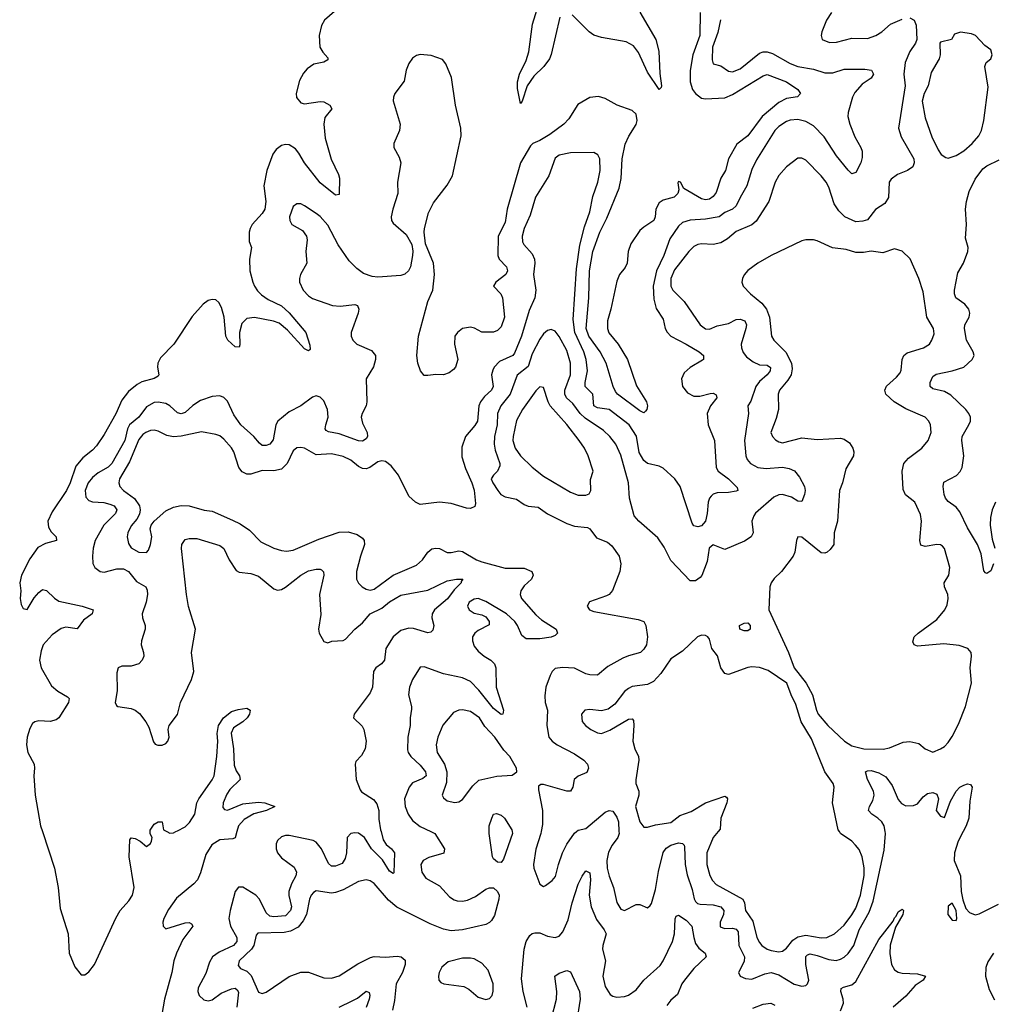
# Model space of a CAD drawing. Header units: inches. Extents: x 1649636 to 1815363, y 506543 to 641975.
# Tile 85 of 256: x 1674071 to 1679124, y 559104 to 564213. Entities that reach past the tile are written whole.
import ezdxf

# ---------------------------------------------------------------- set-up
doc = ezdxf.new("R2010")
doc.units = ezdxf.units.IN
doc.header["$MEASUREMENT"] = 0
doc.layers.add('B6575', color=7, linetype='Continuous')
doc.layers.add('B6576', color=7, linetype='Continuous')

msp = doc.modelspace()

# ---------------------------------------------------------------- linework, layer by layer
at = {"layer": 'B6575', "color": 5}
for points, elevation in [([(1674189.5, 560000), (1674251.9, 559810), (1674270.5, 559710), (1674280.9, 559600.9), (1674322.2, 559470), (1674327.5, 559370), (1674357.7, 559297.7), (1674390, 559256.3), (1674410, 559256.8), (1674430, 559273.2), (1674459.4, 559310), (1674570, 559551.9), (1674592.5, 559590), (1674638.3, 559641.7), (1674656, 559670), (1674664.6, 559710), (1674639.5, 559870), (1674643.3, 559956.7), (1674650, 559968), (1674670, 559964.2), (1674697.3, 559950), (1674730, 559922.8), (1674750, 559938), (1674756, 559950), (1674759, 559970), (1674747.8, 559987.8), (1674748, 560000)], 280), ([(1675198.7, 560000), (1675190, 559968.3), (1675178.1, 559961.9), (1675110, 559957.5), (1675068.8, 559931.2), (1675038.1, 559881.9), (1675010, 559785.7), (1674993.4, 559750), (1674975.8, 559730), (1674885.8, 559654.2), (1674843.3, 559596.7), (1674819.1, 559550), (1674814.4, 559530), (1674815.9, 559510), (1674830, 559495.9), (1674930, 559527.6), (1674950, 559529.2), (1674962.2, 559522.2), (1674969.2, 559510), (1674918.8, 559441.2), (1674885.2, 559370), (1674871.5, 559330), (1674861.5, 559270), (1674823.1, 559130), (1674808.6, 559051.4)], 280), ([(1674835.7, 560000), (1674850, 559992.2), (1674870, 559994.6), (1674881.7, 560000)], 280), ([(1675946.6, 560000), (1675957.9, 559957.9), (1675973.1, 559933.1), (1676000.7, 559910), (1676016.6, 559890), (1676013.1, 559786.9), (1676010, 559782.9), (1675990, 559795.4), (1675954.3, 559854.3), (1675896.6, 559910), (1675860.7, 559970), (1675830, 559992.2), (1675810, 559994.2), (1675790.1, 559989.9), (1675771, 559970), (1675766.9, 559890), (1675759.7, 559860.3), (1675745.2, 559834.8), (1675710, 559820.2), (1675690, 559821.5), (1675674.6, 559834.6), (1675638.3, 559910), (1675610, 559945), (1675594.7, 559954.7), (1675470, 559979.9), (1675450, 559979.5), (1675430, 559972.6), (1675410, 559954), (1675403.1, 559936.9), (1675402.1, 559910), (1675409, 559890), (1675430, 559864.1), (1675495.4, 559815.4), (1675508.1, 559790), (1675503.8, 559770), (1675481.2, 559730), (1675468.6, 559690), (1675468.4, 559668.4), (1675482, 559610), (1675476.4, 559590), (1675450, 559563.9), (1675390, 559557.7), (1675370, 559561.3), (1675350, 559578.7), (1675315.4, 559650), (1675297.4, 559670), (1675230, 559712.1), (1675207.3, 559712.7), (1675190, 559689.5), (1675163.1, 559590), (1675156.8, 559550), (1675165.2, 559510), (1675197.7, 559450), (1675198.5, 559430), (1675181.5, 559410), (1675105.7, 559374.3), (1675072.7, 559350), (1675056.7, 559323.3), (1675036.8, 559263.2), (1674997.9, 559190), (1674995.3, 559170), (1675002, 559150), (1675027.2, 559127.2), (1675050, 559122.4), (1675070, 559127.9), (1675117.5, 559162.5), (1675170, 559184), (1675190, 559187.7), (1675199.8, 559179.8), (1675206.3, 559166.3), (1675199, 559090)], 320), ([(1676204.3, 560000), (1676224.9, 559990), (1676275.5, 559910), (1676271.5, 559888.5), (1676193.8, 559866.2), (1676164.4, 559850), (1676153.2, 559830), (1676158, 559790), (1676178.3, 559758.3), (1676250, 559719.2), (1676301.5, 559661.5), (1676325.5, 559645.5), (1676340.9, 559640.9), (1676370, 559639), (1676395.4, 559644.6), (1676436.6, 559663.3), (1676490, 559701.2), (1676510, 559709.1), (1676530, 559707.8), (1676551.1, 559690), (1676559.3, 559670), (1676558.4, 559650), (1676534.9, 559565.1), (1676520.5, 559539.5), (1676510, 559528.5), (1676490, 559518.8), (1676369.6, 559490.4), (1676310, 559485), (1676270, 559493.4), (1676201.5, 559521.5), (1676028.4, 559608.4), (1675984.6, 559644.6), (1675910, 559731.7), (1675890, 559745.5), (1675870, 559750.7), (1675830, 559741.8), (1675750, 559698.7), (1675710, 559683.7), (1675690, 559681.2), (1675610, 559693.1), (1675595.4, 559684.6), (1675584.2, 559670), (1675576, 559650), (1675558.9, 559570), (1675542.3, 559537.7), (1675515.8, 559504.2), (1675476.8, 559483.2), (1675443.8, 559476.2), (1675306.9, 559473.1), (1675298, 559462), (1675286.4, 559410), (1675274.6, 559390), (1675210.2, 559330), (1675204.9, 559305), (1675218, 559290), (1675250, 559276.6), (1675273.3, 559253.3), (1675310, 559166.4), (1675330, 559159.5), (1675350, 559167.4), (1675470, 559248.9), (1675530, 559270.3), (1675570, 559270.3), (1675650, 559241.1), (1675690, 559239), (1675730, 559251.5), (1675825.5, 559314.5), (1675892.5, 559347.5), (1675910, 559352.1), (1675970, 559347.9), (1676030, 559353.8), (1676051.1, 559351.1), (1676072.5, 559332.5), (1676071.9, 559310), (1676058.6, 559270), (1676024.4, 559210), (1676016.6, 559123.4), (1676005.7, 559074.3)], 340), ([(1676626.7, 560000), (1676628.8, 559990), (1676582.5, 559857.5), (1676570, 559840.5), (1676550, 559841.1), (1676530, 559858.4), (1676524.2, 559870), (1676508, 559990), (1676508, 560000)], 340), ([(1676777.2, 560000), (1676775.4, 559990), (1676750, 559909.2), (1676738.3, 559830), (1676739.5, 559810), (1676770, 559726.8), (1676790, 559714.8), (1676800.2, 559719.8), (1676834.2, 559745.8), (1676852.3, 559767.7), (1676867, 559830), (1676888.3, 559890), (1676910, 559934.3), (1676950, 559991.8), (1676959.9, 560000)], 360), ([(1677181.2, 560000), (1677181.5, 559990), (1677174.5, 559970), (1677145, 559930), (1677126.9, 559893.1), (1677118.9, 559850), (1677120.1, 559810), (1677129.7, 559769.7), (1677152.1, 559710), (1677170, 559633), (1677190, 559598.3), (1677210, 559590.3), (1677270, 559621.3), (1677290, 559622), (1677330, 559604), (1677342.8, 559617.2), (1677350, 559627.3), (1677370, 559700.5), (1677386.3, 559793.7), (1677410, 559891.8), (1677425.9, 559914.1), (1677450, 559929.3), (1677490, 559942.2), (1677510, 559938.5), (1677519, 559930), (1677520.7, 559920.7), (1677524.7, 559830), (1677535.3, 559775.3), (1677560.2, 559700.2), (1677570.6, 559650.6), (1677578.1, 559638.1), (1677588, 559628), (1677603, 559623), (1677670, 559619.6), (1677709, 559609), (1677725.4, 559590), (1677723.5, 559570), (1677706.6, 559530), (1677706.7, 559506.7), (1677730, 559497.1), (1677770, 559498.9), (1677790, 559493.6), (1677799.3, 559479.3), (1677803.9, 559410), (1677832.3, 559350), (1677830, 559326), (1677802, 559270), (1677810.4, 559250), (1677837.2, 559237.2), (1677870, 559235.4), (1677937.4, 559262.6), (1677970, 559268.3), (1678010, 559256.4), (1678090, 559208.6), (1678130, 559198.6), (1678150, 559202.3), (1678159.7, 559210), (1678166.6, 559230), (1678150.9, 559310), (1678150, 559351.8), (1678158.7, 559361.3), (1678173.7, 559366.3), (1678210, 559358.2), (1678270, 559336.4), (1678307.8, 559332.2), (1678330, 559337.8), (1678350, 559349.3), (1678370, 559368.4), (1678399.1, 559410), (1678428.3, 559490), (1678478.6, 559581.4), (1678500.7, 559639.3), (1678556.8, 559903.2), (1678564.1, 559990), (1678562.4, 560000)], 360), ([(1677695.5, 560000), (1677670.6, 559969.4), (1677637.7, 559890), (1677637.2, 559830), (1677653.2, 559773.2), (1677665.9, 559745.9), (1677685.5, 559725.5), (1677824.2, 559650), (1677832.5, 559630), (1677837.7, 559590), (1677876.2, 559536.2), (1677897.2, 559450), (1677910, 559424.4), (1677922.8, 559410), (1677950, 559390.2), (1677970, 559383.7), (1678010, 559377.1), (1678030, 559380.2), (1678050, 559395.5), (1678083, 559437.1), (1678110, 559454.2), (1678150, 559462), (1678230, 559448.4), (1678259.5, 559450), (1678299.3, 559470), (1678350, 559515), (1678390, 559567.8), (1678410, 559603.5), (1678435, 559670), (1678453.1, 559773.1), (1678452.6, 559812.6), (1678442.7, 559870), (1678426.7, 559906.7), (1678409, 559930), (1678388.9, 559950), (1678330.8, 559990), (1678324.6, 560000)], 380), ([(1678966.8, 560000), (1678941.1, 559950), (1678922.4, 559890), (1678920.8, 559850), (1678953.6, 559770), (1678956, 559690), (1678966, 559646), (1678981.5, 559601.5), (1679000.4, 559580.4), (1679030, 559568.4), (1679050, 559572.9), (1679150, 559623.7)], 360), ([(1676704.2, 559090), (1676683.2, 559170), (1676675.7, 559235.7), (1676688.5, 559390), (1676699.8, 559430), (1676719, 559461), (1676730, 559471.1), (1676744.3, 559475.7), (1676770, 559474.2), (1676810, 559456.8), (1676850, 559450.2), (1676870, 559458.2), (1676890, 559480.2), (1676918.1, 559541.9), (1676937.6, 559630), (1676970, 559727.6), (1676990, 559768.9), (1677010, 559796.9), (1677030, 559786), (1677032.5, 559750), (1677025.7, 559670), (1677037, 559610), (1677063.9, 559543.9), (1677104.5, 559490), (1677114, 559470), (1677096.8, 559410), (1677095.9, 559390), (1677111.4, 559330), (1677097.4, 559250), (1677110, 559197.1), (1677135.2, 559155.2), (1677150, 559145.8), (1677170, 559141.5), (1677210, 559143.9), (1677230, 559151.6), (1677270, 559178.8), (1677310.5, 559230), (1677394.5, 559305.5), (1677411.2, 559330), (1677459.7, 559430), (1677469.4, 559470), (1677473, 559547), (1677478.4, 559561.6), (1677490, 559567.2), (1677530, 559540.2), (1677559.7, 559510), (1677568.9, 559450), (1677578.8, 559418.8), (1677595.2, 559395.2), (1677628.9, 559370), (1677633.8, 559350), (1677570.2, 559290), (1677520.5, 559230), (1677506.9, 559210), (1677484.2, 559155.8), (1677450, 559124.8), (1677430, 559097.1)], 340), ([(1678331.1, 559070), (1678345.5, 559110), (1678344.7, 559130), (1678332.8, 559170), (1678334, 559186), (1678346.2, 559193.8), (1678390, 559204.3), (1678410, 559222.4), (1678530, 559440.3), (1678604.5, 559535.5), (1678610, 559553.4), (1678619.3, 559560.7), (1678630, 559584.7), (1678650, 559598), (1678658, 559590), (1678653.4, 559570), (1678616.4, 559503.6), (1678588.6, 559411.4), (1678587.2, 559367.2), (1678595.6, 559310), (1678610, 559282.6), (1678630, 559270.3), (1678650, 559265.5), (1678730, 559262.3), (1678771, 559250), (1678759.5, 559230), (1678718.9, 559201.1), (1678670, 559146.9), (1678603.8, 559090)], 340), ([(1679124.4, 559370), (1679095.5, 559324.5), (1679085.2, 559294.8), (1679083.3, 559250), (1679101.5, 559181.5), (1679130, 559127.6)], 360), ([(1676831.4, 559030), (1676857.8, 559130), (1676858.5, 559170), (1676848.7, 559250), (1676870, 559265.3), (1676910, 559280.3), (1676930, 559273), (1676976.3, 559170), (1676980.1, 559130), (1676960.4, 559010)], 320), ([(1675729.9, 559090.1), (1675797.4, 559122.6), (1675823.8, 559136.2), (1675870, 559172), (1675884.9, 559164.9), (1675888.2, 559150), (1675885.7, 559130), (1675870, 559088)], 320), ([(1677875.8, 559084.2), (1677930, 559105.2), (1677969.2, 559109.2), (1677990, 559099)], 340)]:
    msp.add_lwpolyline(points, dxfattribs=dict(at, elevation=elevation))
at = {"layer": 'B6575', "color": 5, "elevation": 360}
for points in [[(1678910, 559629.4), (1678890, 559612.7), (1678887.6, 559570), (1678910, 559540.5), (1678930, 559538.8), (1678934.7, 559550), (1678931.2, 559590)], [(1676410, 559343.9), (1676370, 559343.1), (1676294.9, 559325.1), (1676262.7, 559297.2), (1676248.5, 559270), (1676244.4, 559250), (1676246, 559230), (1676257.6, 559217.6), (1676272, 559210), (1676375.9, 559195.9), (1676402, 559182), (1676450, 559141.7), (1676490, 559128.5), (1676510, 559133.4), (1676522.9, 559150), (1676528.2, 559171.8), (1676528.3, 559210), (1676501.8, 559281.8), (1676470, 559318), (1676430, 559339.7)]]:
    msp.add_lwpolyline(points, close=True, dxfattribs=at)
at = {"layer": 'B6576', "color": 5}
for points, elevation in [([(1676874.4, 564225.6), (1676830, 564032.7), (1676819.8, 564010), (1676791.6, 563970), (1676740.1, 563919.9), (1676704.4, 563870), (1676678, 563790), (1676670, 563778), (1676655.3, 563855.3), (1676655.1, 563890), (1676665.4, 563930), (1676699, 564001), (1676713.4, 564046.6), (1676732.5, 564190), (1676763.8, 564290)], 280), ([(1675705.1, 564254.9), (1675652.3, 564210), (1675637.1, 564182.9), (1675625.1, 564130), (1675629, 564070), (1675644, 564044), (1675670, 564014), (1675670, 564004.2), (1675650, 563992.5), (1675597.8, 563982.2), (1675562.5, 563957.5), (1675544.1, 563935.9), (1675522.5, 563897.5), (1675505.4, 563830), (1675508.6, 563808.6), (1675530, 563781.7), (1675550, 563776.3), (1675630, 563788.7), (1675650, 563785.9), (1675680.1, 563770), (1675691, 563750), (1675655.5, 563704.5), (1675649.7, 563670), (1675657.3, 563597.3), (1675688.2, 563488.2), (1675725.3, 563410), (1675730.1, 563390.1), (1675730, 563305.2), (1675710, 563302.8), (1675630, 563365.5), (1675550, 563469.2), (1675520.1, 563520.1), (1675501.9, 563541.9), (1675470, 563562.6), (1675450, 563565.8), (1675430, 563560.7), (1675401.7, 563538.3), (1675385.4, 563514.6), (1675353.9, 563430), (1675337.6, 563350), (1675348.8, 563270), (1675342.9, 563230), (1675330, 563207.8), (1675278.3, 563150), (1675266.8, 563130), (1675261.9, 563110), (1675262.6, 563062.6), (1675274.4, 563030), (1675264.7, 562970), (1675265.6, 562910), (1675280.5, 562850), (1675289.8, 562829.8), (1675305.3, 562805.3), (1675325.6, 562785.6), (1675361.4, 562761.4), (1675430, 562727.2), (1675470, 562692), (1675556.3, 562590), (1675576.2, 562523.8), (1675578, 562502), (1675570, 562494), (1675550, 562505), (1675461.5, 562601.5), (1675417.5, 562637.5), (1675389.1, 562649.1), (1675290, 562668.2), (1675250, 562663.1), (1675223.4, 562636.6), (1675212.8, 562590), (1675214.4, 562525.6), (1675210, 562514.3), (1675190, 562515.9), (1675151.5, 562550), (1675141.8, 562570), (1675133, 562670), (1675119, 562719), (1675105.1, 562745.1), (1675090, 562758.4), (1675070, 562761.6), (1675050, 562755.4), (1675023.3, 562736.7), (1674966.9, 562673.1), (1674870.7, 562530), (1674802.4, 562457.6), (1674788.2, 562430), (1674786.4, 562410), (1674793.4, 562370), (1674790, 562363.9), (1674770, 562350.8), (1674705.7, 562334.3), (1674680.4, 562319.6), (1674636.7, 562283.3), (1674601.9, 562238.1), (1674570, 562168), (1674510, 562059.9), (1674470, 562001), (1674450, 561978.7), (1674399.8, 561940.2), (1674363.3, 561896.7), (1674333, 561810), (1674313.6, 561770), (1674240.5, 561659.5), (1674217.7, 561610), (1674220.4, 561580.4), (1674235.6, 561555.6), (1674261.1, 561530), (1674263.1, 561510), (1674205.1, 561494.9), (1674166.4, 561473.6), (1674124.1, 561415.9), (1674080.9, 561330), (1674071.4, 561290), (1674076.5, 561250), (1674074, 561210), (1674078.6, 561178.6), (1674090, 561157.4), (1674110, 561152.8), (1674146.2, 561213.8), (1674170, 561241.5), (1674190, 561256.6), (1674210, 561251.6), (1674251.3, 561211.3), (1674275.4, 561195.4), (1674395.3, 561170), (1674452.7, 561150), (1674447.9, 561130), (1674403.1, 561096.9), (1674370, 561052.4), (1674310, 561060.3), (1674286.4, 561053.6), (1674239.2, 561020.8), (1674194, 560970), (1674182.6, 560937.4), (1674175, 560890), (1674182.3, 560850), (1674237, 560757), (1674268.6, 560728.6), (1674319, 560699), (1674327.8, 560690), (1674325.1, 560670), (1674273.8, 560590), (1674260.8, 560579.2), (1674230, 560571.3), (1674170, 560575.1), (1674149.7, 560570.3), (1674138.3, 560561.7), (1674124.1, 560535.9), (1674110.9, 560490), (1674106.7, 560450), (1674113.7, 560410), (1674145.9, 560350), (1674149.1, 560330), (1674144.6, 560290), (1674151.7, 560190), (1674179.7, 560030), (1674189.5, 560000)], 280), ([(1677602.2, 564250), (1677600.9, 564130), (1677564.8, 564030), (1677550.8, 563949.2), (1677550.1, 563890), (1677563.3, 563850), (1677578, 563830), (1677610, 563805.8), (1677630, 563801.2), (1677730, 563806.9), (1677770, 563824), (1677930, 563921.9), (1677950, 563927.4), (1678050.2, 563890), (1678108.9, 563850), (1678123.1, 563830), (1678107.7, 563812.3), (1678050, 563804.6), (1678010, 563783.7), (1677924.9, 563710), (1677850.1, 563609.9), (1677792.6, 563567.4), (1677749.1, 563490), (1677733.5, 563430), (1677709.8, 563390.2), (1677684.6, 563315.4), (1677670, 563295.8), (1677650, 563281.8), (1677630, 563277.6), (1677610, 563283), (1677517.5, 563337.5), (1677500.9, 563370), (1677490, 563373.8), (1677486, 563366), (1677491.3, 563330), (1677487.2, 563310), (1677467.4, 563292.6), (1677410, 563276.7), (1677390, 563262.6), (1677372.5, 563230), (1677369, 563190), (1677362.2, 563170), (1677310, 563136.9), (1677290, 563119), (1677243.5, 563050), (1677228, 563010), (1677224, 562950), (1677213.4, 562926.6), (1677184, 562890), (1677170, 562856), (1677139.6, 562710), (1677122.4, 562650), (1677121.2, 562610), (1677128.5, 562588.5), (1677176.9, 562530), (1677225.6, 562450), (1677272.9, 562312.9), (1677324.2, 562230), (1677330, 562208.7), (1677325.7, 562190), (1677318.9, 562181.1), (1677310, 562173), (1677290, 562183.8), (1677173.8, 562270), (1677163.2, 562283.2), (1677150.6, 562310), (1677114.3, 562430), (1677082.9, 562490), (1677024.6, 562570), (1677010.3, 562610), (1677024.9, 562770), (1677029, 562910), (1677044.7, 563010), (1677082.3, 563110), (1677117.3, 563182.7), (1677181.5, 563338.5), (1677191.8, 563388.2), (1677196.9, 563490), (1677213.8, 563566.2), (1677231.7, 563608.3), (1677270, 563669.2), (1677274.7, 563690), (1677270, 563723.1), (1677250, 563741.9), (1677172.4, 563770), (1677110, 563804.1), (1677074.9, 563814.9), (1677030, 563808.2), (1676967.4, 563772.6), (1676921.2, 563698.8), (1676894.6, 563670), (1676822.5, 563617.5), (1676770, 563585.8), (1676733.8, 563570), (1676721.2, 563558.8), (1676670.2, 563470), (1676600.7, 563230), (1676590, 563160.9), (1676554, 563090), (1676552, 562990), (1676558.6, 562970), (1676596.9, 562930), (1676603.2, 562910), (1676594.3, 562890), (1676541.3, 562850), (1676530.4, 562830), (1676568.7, 562790), (1676577.3, 562770), (1676586.5, 562670), (1676570, 562619.6), (1676550, 562599.8), (1676530, 562592), (1676510, 562590.7), (1676470, 562591.8), (1676431.6, 562611.6), (1676410, 562616.5), (1676370, 562609.8), (1676342.4, 562590), (1676330.2, 562569.8), (1676327.7, 562530), (1676344.9, 562450), (1676332.7, 562410), (1676322.3, 562397.7), (1676299.6, 562380.4), (1676271.3, 562370), (1676230, 562372.3), (1676190, 562366.3), (1676170, 562366.3), (1676150.8, 562390.8), (1676137.4, 562430), (1676132.3, 562470), (1676140.2, 562570), (1676189.2, 562750), (1676215.7, 562810), (1676223.6, 562890), (1676218.2, 562950), (1676176.8, 563050), (1676169.7, 563109.7), (1676172.2, 563130), (1676193.4, 563210), (1676218, 563262), (1676290, 563354), (1676317.9, 563402.1), (1676362.5, 563610), (1676359.8, 563650), (1676333, 563770), (1676312.9, 563912.9), (1676283.3, 563983.3), (1676265.6, 564005.6), (1676206.3, 564026.3), (1676150, 564032), (1676130, 564026.6), (1676110, 564012.7), (1676090, 563985.2), (1676077, 563950), (1676066.1, 563893.9), (1676018.9, 563830), (1676010.3, 563810), (1676009.1, 563790.9), (1676045.8, 563670), (1676041.5, 563638.5), (1676012.7, 563570), (1676013.5, 563550), (1676040.2, 563500.2), (1676048.5, 563470), (1676032.5, 563370), (1676034.1, 563310), (1676007.1, 563230), (1675998.6, 563190), (1676001.5, 563170), (1676010, 563157.6), (1676077.4, 563097.4), (1676105.9, 563045.9), (1676111.8, 563011.8), (1676110.3, 562990), (1676099.3, 562930), (1676089.2, 562910), (1676070, 562891.6), (1676050, 562885.7), (1675930, 562876.4), (1675900.7, 562880.7), (1675855.7, 562895.7), (1675821.4, 562921.4), (1675781.8, 562961.8), (1675724.5, 563044.5), (1675670, 563145.8), (1675630, 563191.4), (1675610, 563207.1), (1675550, 563247.6), (1675530, 563256.8), (1675510, 563258), (1675490, 563242.6), (1675471, 563190), (1675473, 563170), (1675483.9, 563150), (1675539.2, 563119.2), (1675560.4, 563090), (1675562.9, 563070), (1675556.6, 563010), (1675560.7, 562950), (1675528.6, 562890), (1675523, 562870), (1675523.9, 562850), (1675541.7, 562810), (1675570, 562780.1), (1675590, 562766.1), (1675694, 562730), (1675734.3, 562725.7), (1675810, 562735.5), (1675824.7, 562730), (1675830.7, 562710.7), (1675828.4, 562690), (1675791.3, 562590), (1675791.3, 562570), (1675799.7, 562550), (1675820.3, 562530), (1675896.3, 562496.3), (1675917.7, 562470), (1675918.5, 562450), (1675907.9, 562412.1), (1675868.9, 562350), (1675872.9, 562230), (1675868.8, 562210), (1675848.2, 562170), (1675843.5, 562150), (1675850, 562118.7), (1675874.2, 562070), (1675875.6, 562050), (1675870, 562037.6), (1675850, 562026), (1675830, 562028.4), (1675730, 562063.6), (1675673.6, 562073.6), (1675662, 562082), (1675656.4, 562090), (1675659.4, 562110), (1675672.7, 562150), (1675669, 562190), (1675650, 562236), (1675630, 562254.8), (1675610, 562261.3), (1675590, 562253.6), (1675530, 562209.6), (1675470, 562178.7), (1675410.3, 562130), (1675400.2, 562110), (1675387.2, 562032.8), (1675370, 562011.1), (1675350, 562003.5), (1675330, 562004.2), (1675315, 562015), (1675286.8, 562050), (1675218.9, 562110), (1675182.9, 562162.9), (1675150, 562232.6), (1675130, 562252.4), (1675110, 562260.4), (1675070, 562257.3), (1675010, 562236.5), (1674970, 562210.6), (1674930, 562174.9), (1674910, 562167.9), (1674890, 562172.4), (1674850, 562209.9), (1674830, 562221.3), (1674790, 562228.8), (1674770, 562227), (1674730, 562204.5), (1674690.3, 562149.7), (1674640.8, 562110), (1674631.3, 562090), (1674617.4, 562030), (1674549.6, 561910), (1674529.8, 561890.2), (1674479.2, 561860.8), (1674450, 561837.8), (1674426.5, 561810), (1674411, 561770), (1674414.6, 561734.6), (1674430, 561717.6), (1674450, 561711.8), (1674507.7, 561707.7), (1674538.9, 561698.9), (1674561.1, 561690), (1674574.7, 561670), (1674568.6, 561650), (1674508.3, 561590), (1674463.9, 561510), (1674452.9, 561470), (1674449.4, 561429.4), (1674451.8, 561391.8), (1674460.8, 561370), (1674488.4, 561350), (1674510, 561346.6), (1674575.7, 561364.3), (1674610, 561364.2), (1674635.8, 561350), (1674678.4, 561298.4), (1674725.6, 561270), (1674733.2, 561253.2), (1674734.9, 561230), (1674728.5, 561190), (1674706.9, 561130), (1674708.8, 561110), (1674722.1, 561070), (1674722.9, 561050), (1674703.2, 560990), (1674701.8, 560970), (1674713.9, 560930), (1674714.8, 560910), (1674707.8, 560890), (1674690, 560869.9), (1674650, 560858.8), (1674600.7, 560859.3), (1674582, 560850), (1674575.8, 560824.2), (1674578, 560730), (1674567.4, 560670), (1674573.8, 560653.8), (1674581, 560650), (1674650, 560638.4), (1674670, 560630.2), (1674692.6, 560612.6), (1674725.8, 560570), (1674741.8, 560541.8), (1674765.9, 560465.9), (1674774.6, 560454.6), (1674787.7, 560447.8), (1674810, 560448), (1674830, 560457.8), (1674840.3, 560470), (1674846.6, 560490), (1674842.4, 560530), (1674847.6, 560550), (1674890, 560607.7), (1674905.8, 560670), (1674962.8, 560790), (1674975, 560830), (1674963.5, 560930), (1674983.8, 561050), (1674948, 561168), (1674936.5, 561230), (1674910.7, 561469.3), (1674913.3, 561490), (1674930, 561516.5), (1674950, 561521.7), (1674990, 561521.3), (1675110, 561484.4), (1675130, 561468.4), (1675158.2, 561410), (1675195, 561355), (1675210, 561345.5), (1675270, 561338.5), (1675310, 561325.4), (1675390, 561260.2), (1675410, 561253.2), (1675430, 561256.5), (1675450, 561268.3), (1675530, 561330.9), (1675570, 561352.5), (1675610, 561362), (1675630, 561362.4), (1675637.5, 561357.5), (1675647.1, 561347.1), (1675650.2, 561330), (1675628, 561230), (1675633.9, 561126.1), (1675622, 561050), (1675625.8, 561030), (1675650, 560986), (1675670, 560980.4), (1675691.9, 560988.1), (1675750, 560991.6), (1675761.2, 560998.8), (1675809.8, 561050), (1675850, 561082.7), (1675890.3, 561129.7), (1675950, 561159.9), (1675990, 561193.1), (1676050, 561227.1), (1676190, 561252.7), (1676290, 561301.3), (1676338, 561310), (1676371, 561310), (1676361.7, 561298.3), (1676362, 561290), (1676326.3, 561253.7), (1676291.9, 561208.1), (1676223.7, 561150), (1676211, 561130), (1676210.2, 561110), (1676219.7, 561070), (1676214.7, 561045.3), (1676205.7, 561034.3), (1676188.7, 561031.3), (1676114.2, 561054.2), (1676090, 561055.3), (1676050, 561042.8), (1676008.7, 561010), (1675971.5, 560950), (1675965.1, 560890), (1675949.6, 560870.4), (1675920.2, 560850), (1675907.5, 560830), (1675901.8, 560750), (1675890, 560720.7), (1675807.3, 560610), (1675804, 560590), (1675847.7, 560547.8), (1675858, 560530), (1675868.8, 560470), (1675864.9, 560430), (1675845.5, 560394.5), (1675816.4, 560363.6), (1675812.4, 560350), (1675817.6, 560270), (1675837.4, 560217.4), (1675845.9, 560205.8), (1675906.9, 560166.9), (1675924.8, 560144.8), (1675934.4, 560110), (1675935.6, 560064.4), (1675943.9, 560010), (1675946.6, 560000)], 320), ([(1677290, 564251.6), (1677373.2, 564110), (1677387.5, 564050), (1677393.4, 563933.3), (1677402.3, 563870), (1677399.9, 563860.1), (1677390.3, 563849.7), (1677330, 563940.9), (1677281.7, 564041.7), (1677256.7, 564076.7), (1677217.9, 564097.9), (1677090, 564119.5), (1677050, 564132.4), (1677025.8, 564150), (1676938.2, 564238.2)], 280), ([(1678284.2, 564250), (1678258.7, 564210), (1678234, 564150), (1678230.4, 564130), (1678236.3, 564110), (1678274.3, 564094.3), (1678310, 564096.2), (1678390, 564117.5), (1678470, 564115.4), (1678514.7, 564130), (1678545.7, 564150), (1678590, 564189.1), (1678650, 564214.7)], 360), ([(1677707.4, 564212.6), (1677693.7, 564146.3), (1677665.9, 564070), (1677665, 564005), (1677670, 563984), (1677710, 563972.7), (1677750, 563945.8), (1677770, 563941.4), (1677810, 563957.2), (1677910, 564038.7), (1677930, 564046.1), (1677950, 564046.1), (1677976.9, 564036.9), (1678070, 563986.1), (1678108.8, 563970), (1678190, 563956.2), (1678250, 563937.1), (1678290, 563936.3), (1678350, 563955.4), (1678456.3, 563956.3), (1678491.3, 563951.3), (1678501.1, 563930), (1678490.3, 563910), (1678442.3, 563877.7), (1678404.9, 563835.1), (1678392.9, 563810), (1678369.6, 563730.4), (1678368.7, 563710), (1678379.8, 563670), (1678405.3, 563605.3), (1678436.5, 563550), (1678442.3, 563530), (1678443, 563497), (1678436.9, 563470), (1678410, 563419.6), (1678390, 563413.3), (1678370, 563432.6), (1678310, 563506.5), (1678245.7, 563605.7), (1678190, 563662.6), (1678150, 563684.3), (1678110, 563694.2), (1678070, 563691.2), (1678050, 563684.2), (1678010, 563658), (1677990, 563637.2), (1677894.2, 563485.8), (1677870, 563435.1), (1677844.3, 563350), (1677809.4, 563290), (1677790, 563246.4), (1677770, 563228.9), (1677730, 563211.8), (1677701, 563190), (1677630, 563177.1), (1677550, 563173.1), (1677510, 563160.7), (1677490, 563141.6), (1677444.2, 563075.8), (1677414.2, 562990), (1677376.1, 562910), (1677358.3, 562830), (1677362, 562762), (1677373.8, 562713.8), (1677410, 562658.4), (1677421.5, 562610), (1677430.7, 562590.8), (1677450.3, 562570), (1677530.3, 562530), (1677598, 562490), (1677619.6, 562470), (1677618.9, 562450), (1677614.4, 562445.6), (1677551.3, 562408.7), (1677520.1, 562379.9), (1677505.5, 562350), (1677511.2, 562310), (1677537, 562277), (1677570, 562258.6), (1677601.5, 562258.5), (1677653.9, 562273.9), (1677670, 562274.3), (1677685.5, 562265.5), (1677688.2, 562250), (1677656.5, 562210), (1677638.7, 562170), (1677643.6, 562110), (1677677.4, 562030), (1677685.2, 561890), (1677696.4, 561870), (1677749.1, 561830), (1677795.1, 561784.9), (1677797.6, 561770), (1677790, 561766.2), (1677750, 561758.9), (1677690, 561757.7), (1677670, 561750.8), (1677659.4, 561740.6), (1677650.1, 561729.9), (1677643.7, 561710), (1677639.2, 561650), (1677630.9, 561610), (1677610, 561586.3), (1677590, 561580.7), (1677570, 561587.3), (1677560.7, 561600.7), (1677498.7, 561790), (1677470.8, 561830.8), (1677410, 561885.2), (1677390, 561896), (1677330, 561909.9), (1677310, 561925.7), (1677286.5, 561966.5), (1677271.5, 562051.5), (1677233.9, 562110), (1677130.3, 562190.3), (1677070, 562199.3), (1677050, 562209.8), (1677046.3, 562270), (1677006, 562310), (1677005.4, 562330), (1677018, 562390), (1677010.7, 562450), (1676999.3, 562490), (1676951.5, 562590), (1676943.2, 562656.8), (1676960.2, 562919.8), (1676977.7, 563042.3), (1677001.5, 563138.5), (1677030, 563216.3), (1677045, 563295), (1677071.7, 563370), (1677083.8, 563430), (1677082.4, 563490), (1677071.9, 563511.9), (1677050, 563523.1), (1676930, 563521.7), (1676870, 563509.8), (1676850, 563494), (1676816.8, 563403.2), (1676748.6, 563291.4), (1676720.8, 563199.2), (1676689.6, 563130), (1676678.9, 563090), (1676680.4, 563060.4), (1676686.7, 563046.7), (1676730, 562997.5), (1676742, 562970), (1676744.5, 562950), (1676738.4, 562890), (1676749.5, 562810), (1676744.7, 562770), (1676715.7, 562704.3), (1676674.9, 562570), (1676638.3, 562481.7), (1676630, 562469.9), (1676561.1, 562438.9), (1676534.2, 562410), (1676525.8, 562394.2), (1676519.8, 562370), (1676528.8, 562310), (1676520.2, 562290), (1676482.9, 562257.1), (1676461.9, 562230), (1676453.5, 562210), (1676447.1, 562130), (1676433.6, 562106.4), (1676384.5, 562050), (1676365.5, 561994.5), (1676365.3, 561945.3), (1676384.4, 561884.4), (1676418.2, 561810), (1676428.9, 561771.1), (1676437.1, 561702.9), (1676433.5, 561686.5), (1676410, 561676.9), (1676390, 561677.7), (1676310, 561703.1), (1676250, 561709.7), (1676150, 561698), (1676126, 561710), (1676090, 561740.9), (1676037.6, 561850), (1675998.7, 561898.7), (1675970, 561919.6), (1675950, 561924.2), (1675930, 561919), (1675889.1, 561890), (1675870, 561882.3), (1675850, 561883.4), (1675830, 561893.8), (1675790, 561926.7), (1675750, 561946.9), (1675690, 561959.6), (1675610, 561954.4), (1675550, 561989.8), (1675530, 561993.8), (1675510, 561991.9), (1675490, 561976.4), (1675458.6, 561910), (1675430, 561881), (1675390, 561871.4), (1675330, 561873.7), (1675270, 561855.2), (1675250, 561855), (1675226.2, 561866.2), (1675209, 561889), (1675182, 561970), (1675170, 561991), (1675130, 562036.1), (1675110, 562052.8), (1675090, 562061.2), (1675014.7, 562074.7), (1674910, 562052.2), (1674870, 562047.9), (1674834.6, 562054.6), (1674790, 562078.5), (1674770, 562083.1), (1674750, 562081.2), (1674725.2, 562070), (1674710, 562059.8), (1674690, 562034.5), (1674640.6, 561919.4), (1674590.2, 561830), (1674585.8, 561810), (1674591.3, 561790), (1674610.2, 561770), (1674667.7, 561727.7), (1674693.4, 561690), (1674697.3, 561670), (1674692.3, 561647.7), (1674678.5, 561621.5), (1674650, 561586.6), (1674632, 561550), (1674628.8, 561530), (1674635.4, 561495.4), (1674650, 561473), (1674690, 561450.4), (1674730, 561448.4), (1674740.1, 561459.9), (1674751, 561489), (1674756.9, 561530), (1674748.2, 561571.8), (1674754, 561590), (1674769.6, 561610), (1674830, 561664), (1674870, 561683.6), (1674910, 561691.7), (1674950, 561689.5), (1675028.2, 561668.3), (1675070, 561661.9), (1675176.3, 561616.3), (1675216.3, 561596.3), (1675263.4, 561563.4), (1675323.2, 561503.2), (1675390, 561470.2), (1675430, 561458.3), (1675455.6, 561455.6), (1675490, 561461.1), (1675623.4, 561516.6), (1675730, 561553.4), (1675775.3, 561555.3), (1675821.8, 561541.9), (1675850, 561522.6), (1675858.2, 561510), (1675861.4, 561490), (1675839.8, 561430), (1675819.3, 561350), (1675819.1, 561310), (1675828.7, 561288.7), (1675848.5, 561270), (1675870, 561257.7), (1675890, 561252.7), (1675910, 561257.6), (1676009.9, 561330.1), (1676130, 561382.9), (1676162.3, 561410), (1676190, 561450.3), (1676210, 561467.6), (1676230, 561471.4), (1676250, 561469.1), (1676290, 561448), (1676310, 561447.5), (1676350, 561457), (1676370, 561452.9), (1676442.2, 561410), (1676470, 561399.4), (1676590, 561367.8), (1676690, 561367.7), (1676728.5, 561350), (1676735.2, 561330), (1676727.1, 561310), (1676690, 561275.3), (1676672.7, 561250), (1676668.8, 561230), (1676676, 561210), (1676750, 561124), (1676779, 561099), (1676855.2, 561050), (1676862.7, 561030), (1676850, 561018), (1676830, 561009.1), (1676770, 561001), (1676700.1, 561000.1), (1676677.6, 561017.6), (1676654.8, 561070), (1676641.4, 561090), (1676597.7, 561130), (1676490, 561194.4), (1676450, 561209.1), (1676430, 561206.6), (1676404.1, 561190), (1676395.6, 561170), (1676403.2, 561150), (1676430, 561132.9), (1676470, 561124.2), (1676490, 561114), (1676508, 561090), (1676507.5, 561072.5), (1676450, 561043.9), (1676433.1, 561030), (1676421.8, 561010), (1676420.9, 560990), (1676430, 560962.3), (1676450, 560935.6), (1676481.3, 560910), (1676515.6, 560890), (1676535.8, 560870), (1676542.9, 560850), (1676543.6, 560750), (1676581.3, 560630), (1676578.8, 560610), (1676570, 560608), (1676530, 560638.6), (1676453.9, 560733.9), (1676410, 560779.4), (1676370, 560798.2), (1676270, 560818.9), (1676170, 560855.1), (1676150, 560853.2), (1676110.3, 560790), (1676094.3, 560750), (1676089.2, 560710), (1676105.2, 560650), (1676104.8, 560635.2), (1676096.9, 560590), (1676096.8, 560550), (1676085.2, 560490), (1676084.2, 560424.2), (1676087.3, 560410), (1676100.7, 560390), (1676150, 560345.7), (1676177.7, 560310), (1676180.2, 560290), (1676163.5, 560276.5), (1676110, 560252.6), (1676092.3, 560230), (1676067.5, 560170), (1676071.6, 560130), (1676087, 560090), (1676110, 560058.6), (1676150, 560026.4), (1676204.3, 560000)], 340), ([(1678690, 564221.7), (1678713.7, 564210), (1678724, 564184), (1678727.2, 564110), (1678719.4, 564090), (1678690, 564048.3), (1678666.7, 563990), (1678658.9, 563930), (1678665.6, 563870), (1678631.1, 563650), (1678645.1, 563605.1), (1678710.6, 563490), (1678713.4, 563470), (1678706.2, 563450), (1678677.7, 563430), (1678626.9, 563410), (1678594.2, 563385.8), (1678584, 563370), (1678580.1, 563290), (1678560.7, 563259.4), (1678511.8, 563228.2), (1678470, 563174.8), (1678446.5, 563166.5), (1678410, 563163.5), (1678353.6, 563190), (1678321.4, 563221.4), (1678297.2, 563257.2), (1678270, 563343.7), (1678256.9, 563370), (1678230, 563402.9), (1678150, 563483), (1678130, 563494), (1678110, 563494), (1678050, 563449.7), (1678010, 563404.2), (1677991.3, 563370), (1677958, 563270), (1677893.1, 563166.9), (1677870, 563148.2), (1677790, 563112.9), (1677744.9, 563075.1), (1677710, 563054.3), (1677670, 563046.8), (1677610, 563049.9), (1677590, 563046.1), (1677570, 563035.7), (1677544.2, 563010), (1677470, 562914.8), (1677449.5, 562870), (1677450.2, 562830.2), (1677461.3, 562810), (1677518.8, 562750), (1677603, 562630), (1677630, 562608.7), (1677650, 562607.5), (1677690, 562623.9), (1677750, 562636.3), (1677790, 562656.3), (1677810, 562659.4), (1677834.5, 562650), (1677842.1, 562630), (1677839.8, 562610), (1677815.8, 562530), (1677817.2, 562510), (1677826.3, 562486.3), (1677843.1, 562463.1), (1677876.7, 562436.7), (1677910, 562422), (1677950, 562420.7), (1677967.3, 562407.3), (1677965.8, 562390), (1677950, 562369.8), (1677910, 562336.3), (1677891.5, 562310), (1677865.9, 562234.1), (1677850.6, 562210), (1677853.7, 562170), (1677832.6, 562030), (1677839.3, 561950), (1677846.7, 561930), (1677863.2, 561910), (1677901.6, 561890), (1677944.9, 561884.9), (1678030, 561891), (1678064, 561884), (1678091.9, 561871.9), (1678118.4, 561838.4), (1678144.1, 561790), (1678146.7, 561770), (1678143.2, 561750), (1678130, 561713.6), (1678110, 561714), (1678075.8, 561735.8), (1678030, 561749.2), (1678010, 561746.7), (1677985.4, 561734.6), (1677890, 561652.3), (1677881, 561639), (1677870.2, 561610), (1677877, 561550), (1677867.8, 561530), (1677832.8, 561507.2), (1677730, 561464.3), (1677670, 561487.6), (1677649.2, 561470), (1677638.6, 561401.5), (1677610.5, 561329.5), (1677602, 561318), (1677578, 561302), (1677550, 561302), (1677450, 561406.9), (1677415.9, 561475.9), (1677383.5, 561523.5), (1677284.7, 561610), (1677259.3, 561639.3), (1677235.1, 561730), (1677231.3, 561810), (1677190, 561953.6), (1677164.6, 562010), (1677133.3, 562050), (1677101.3, 562081.3), (1677004.9, 562144.9), (1676980.1, 562170), (1676941.5, 562221.5), (1676908.9, 562250), (1676900.5, 562270), (1676900.7, 562290), (1676929, 562370), (1676928.9, 562430), (1676910, 562496), (1676870, 562569.7), (1676850, 562596.3), (1676830, 562605.1), (1676810, 562600.5), (1676790, 562582.6), (1676770, 562555.1), (1676730, 562479.7), (1676710, 562412.7), (1676652, 562368), (1676615.9, 562270), (1676568.4, 562210), (1676550.1, 562170), (1676548.9, 562110), (1676535.6, 562050), (1676533.8, 562010), (1676539.1, 561979.1), (1676562.8, 561910), (1676562.9, 561897.1), (1676550.3, 561869.7), (1676530, 561849.3), (1676518.4, 561830), (1676525.8, 561810), (1676552.5, 561770), (1676568.4, 561750), (1676590, 561736.4), (1676650, 561725.6), (1676690, 561697.3), (1676710, 561689.2), (1676762.6, 561682.6), (1676810, 561648.4), (1676910, 561598.5), (1676950, 561585.5), (1677017.1, 561577.1), (1677030.2, 561570.2), (1677064.2, 561524.2), (1677121.2, 561501.2), (1677143.4, 561483.4), (1677181.5, 561430), (1677191.2, 561390), (1677185.2, 561350), (1677148.3, 561251.7), (1677130.4, 561230), (1677116.9, 561223.1), (1677027.5, 561192.5), (1677016.3, 561170), (1677027.7, 561150), (1677050, 561141.7), (1677280.3, 561100.3), (1677310, 561090.2), (1677320.2, 561070), (1677328.5, 561010), (1677323.6, 560970), (1677310, 560946.6), (1677292, 560930), (1677230, 560912.7), (1677200.6, 560899.4), (1677123.1, 560856.9), (1677070, 560811.6), (1677030, 560812.7), (1677010, 560818.6), (1676950, 560847.9), (1676887.7, 560852.3), (1676850, 560846.4), (1676833.6, 560830), (1676824.2, 560810), (1676801.3, 560750), (1676795.9, 560704.1), (1676798, 560670), (1676810.2, 560630), (1676806.2, 560550), (1676817.3, 560490), (1676834.3, 560470), (1676860.9, 560450), (1676950, 560403.2), (1676999.6, 560370), (1677017.7, 560350), (1677023.2, 560330), (1677013.5, 560306.5), (1676970, 560287.4), (1676948.7, 560271.3), (1676941.7, 560230), (1676930, 560209.7), (1676910, 560209.8), (1676790, 560244), (1676775.5, 560244.5), (1676763.4, 560236.6), (1676763.4, 560216.6), (1676783.5, 560110), (1676783.6, 560036.4), (1676777.2, 560000)], 360), ([(1679124.9, 561390), (1679110, 561352.3), (1679090, 561339.5), (1679083.3, 561343.3), (1679073.8, 561353.8), (1679060.5, 561440.5), (1679041.6, 561490), (1678990, 561575.6), (1678950, 561659.7), (1678930, 561683), (1678890, 561713.3), (1678875.8, 561730), (1678868.3, 561748.3), (1678863.1, 561790), (1678866.2, 561813.8), (1678932.5, 561847.5), (1678951.8, 561868.2), (1678961.2, 561890), (1678969.8, 561950), (1678959.8, 562030), (1678962, 562050), (1678996.9, 562110), (1679004.7, 562130), (1679004.7, 562150), (1678996.9, 562170), (1678981.3, 562190), (1678903.9, 562263.9), (1678870, 562283), (1678810, 562297.4), (1678795.1, 562310), (1678795.4, 562330), (1678810, 562361.6), (1678826.5, 562373.5), (1678910, 562390.2), (1678969.8, 562410.2), (1679014, 562450), (1679024.2, 562470), (1679018.9, 562490), (1678985, 562550), (1678974, 562610), (1678976.4, 562630), (1678998, 562670), (1679001.5, 562690), (1678996.4, 562710), (1678976.2, 562736.2), (1678928.7, 562768.7), (1678921.4, 562790), (1678922.3, 562810), (1678940.3, 562899.7), (1678968.1, 562950), (1678991.9, 563010), (1678993.3, 563030), (1678979.2, 563079.2), (1678984.1, 563150), (1678978.9, 563230), (1678983.8, 563270), (1678999, 563321), (1679030, 563384.7), (1679070, 563438.9), (1679090, 563454.3), (1679153.9, 563486.1)], 360), ([(1679134.4, 561710), (1679117.7, 561670), (1679108.4, 561630), (1679107.5, 561590), (1679118, 561518), (1679132.1, 561470)], 360), ([(1678324.6, 560000), (1678318.5, 560010), (1678289.9, 560150), (1678298.3, 560230), (1678293.3, 560250), (1678250, 560309.6), (1678180.9, 560480.9), (1678126.6, 560570), (1678099.5, 560659.5), (1678074, 560710), (1678051.3, 560770), (1677955.4, 560835.4), (1677910, 560852.2), (1677870, 560855), (1677850, 560851.9), (1677750, 560814.6), (1677730, 560819.8), (1677709.8, 560850), (1677692.3, 560912.3), (1677663.1, 560950), (1677650, 560998.5), (1677642.6, 561010), (1677630, 561018.1), (1677610, 561019.4), (1677588.8, 561011.2), (1677510, 560936.1), (1677450, 560895.8), (1677399.1, 560820.9), (1677360.6, 560779.4), (1677330, 560762.7), (1677250, 560752.4), (1677230, 560743.1), (1677210, 560727.3), (1677159.4, 560660.6), (1677125, 560635), (1677090, 560626), (1677030, 560633.7), (1677004, 560630), (1676987.2, 560610), (1676990, 560571.3), (1677006.7, 560550), (1677034.9, 560530), (1677070, 560512.6), (1677090, 560509.4), (1677134.1, 560525.9), (1677230, 560583.8), (1677250, 560586), (1677255.8, 560575.8), (1677258.9, 560550), (1677253.4, 560470), (1677263.5, 560430), (1677282, 560390), (1677284.8, 560370), (1677268.7, 560268.7), (1677269.4, 560250), (1677283.5, 560210), (1677283.5, 560190), (1677266.9, 560130), (1677290, 560050.4), (1677310, 560023.1), (1677330, 560022.8), (1677370, 560035.9), (1677450, 560047.6), (1677497, 560082.9), (1677555.6, 560104.4), (1677630, 560149.6), (1677730, 560184.2), (1677739.5, 560179.5), (1677744.9, 560170), (1677740.1, 560150), (1677709.6, 560070), (1677706.5, 560013.5), (1677695.5, 560000)], 380), ([(1674881.7, 560000), (1674890, 560003.8), (1674930, 560025.5), (1674953.4, 560046.6), (1674980.1, 560090), (1674991.1, 560150), (1675000.8, 560170), (1675070.9, 560269.1), (1675080.8, 560290), (1675094.4, 560390), (1675099.3, 560470), (1675096.7, 560510), (1675103.5, 560550), (1675129.2, 560590.8), (1675170, 560622.6), (1675205.6, 560634.4), (1675250, 560640.1), (1675267.9, 560630), (1675263.6, 560610), (1675252.3, 560590), (1675230, 560569.9), (1675181.7, 560538.3), (1675168.3, 560511.7), (1675180.1, 560430), (1675185.2, 560345.2), (1675195.5, 560315.5), (1675211.4, 560290), (1675216.3, 560270), (1675161.9, 560218.1), (1675145.8, 560194.2), (1675126.9, 560150), (1675125.9, 560125.9), (1675134.9, 560114.9), (1675150, 560111.3), (1675230, 560143.7), (1675310, 560152.1), (1675343, 560150), (1675395.5, 560130), (1675351.8, 560110), (1675287.1, 560092.9), (1675236.4, 560063.6), (1675207, 560030), (1675198.7, 560000)], 280), ([(1678562.4, 560000), (1678557.3, 560030), (1678544.8, 560050), (1678524.4, 560070), (1678493.3, 560090), (1678475.1, 560110), (1678481.1, 560130), (1678499.1, 560160.9), (1678504.5, 560190), (1678501.4, 560210), (1678470.9, 560270), (1678459.5, 560310), (1678470, 560316), (1678490, 560316.5), (1678530, 560305.2), (1678565.1, 560285.1), (1678599, 560239), (1678630, 560167.3), (1678646.5, 560146.5), (1678670, 560134), (1678710, 560134.9), (1678730, 560144.9), (1678758.9, 560181.1), (1678782.9, 560197.1), (1678810, 560202.8), (1678830, 560194.6), (1678838.5, 560170), (1678826.7, 560110), (1678850, 560080.3), (1678870, 560072.7), (1678902, 560158), (1678930, 560210.4), (1678950, 560230.3), (1678970, 560241.3), (1678990, 560248), (1679004.9, 560244.9), (1679014.4, 560230), (1679001.1, 560158.9), (1678997.4, 560070), (1678982.2, 560030), (1678966.8, 560000)], 360), ([(1676959.9, 560000), (1676970, 560008.4), (1677010, 560016.4), (1677110, 560101.8), (1677130, 560110.2), (1677150, 560106), (1677170, 560075.6), (1677179.2, 560050), (1677181.2, 560000)], 360), ([(1674748, 560000), (1674748.1, 560008.1), (1674770, 560039.5), (1674790, 560050.2), (1674811.3, 560050), (1674817.3, 560010), (1674835.7, 560000)], 280), ([(1676508, 560000), (1676508.1, 560030), (1676521.1, 560070), (1676529.8, 560090.2), (1676546.2, 560093.8), (1676570, 560085.7), (1676587, 560070), (1676624.6, 560010), (1676626.7, 560000)], 340)]:
    msp.add_lwpolyline(points, dxfattribs=dict(at, elevation=elevation))
for points, elevation in [([(1678952.7, 564147.3), (1678922, 564138), (1678906.8, 564110), (1678850, 564096.4), (1678845.2, 564090), (1678848, 564030), (1678843, 564010), (1678801.8, 563938.2), (1678785.4, 563870), (1678765.5, 563830), (1678755.1, 563790), (1678770, 563703.8), (1678804.9, 563604.9), (1678837.6, 563537.6), (1678853.8, 563513.8), (1678877, 563497), (1678890, 563494), (1678930, 563507.4), (1678970, 563532.7), (1679014.5, 563570), (1679048.7, 563610), (1679062.3, 563637.7), (1679074, 563690), (1679096.8, 563863.2), (1679080.3, 563970), (1679086.9, 563990), (1679110, 564009.2), (1679118.4, 564030), (1679110, 564056.8), (1679078.9, 564078.9), (1679031, 564131), (1679010, 564139.8)], 380), ([(1678150.3, 563069.7), (1678130, 563065.1), (1677970, 562989.7), (1677902, 562950), (1677850, 562912), (1677830.3, 562889.7), (1677821.6, 562870), (1677819.3, 562850), (1677826, 562830), (1677863.7, 562790), (1677921.7, 562741.7), (1677946.7, 562710), (1677962, 562670), (1677972.2, 562570), (1677984.4, 562550), (1678047.8, 562487.8), (1678076.3, 562430), (1678079.6, 562400.4), (1678074.6, 562370), (1678058.1, 562341.9), (1678014.5, 562290), (1678006.8, 562270), (1678009.2, 562190), (1677996.9, 562143.1), (1677969.2, 562070), (1677977.4, 562050), (1677993.4, 562033.4), (1678010, 562022), (1678030, 562017.2), (1678130, 562043), (1678210, 562035), (1678330, 562041.6), (1678350, 562036.8), (1678376.7, 562016.7), (1678394.4, 561990), (1678399.8, 561970), (1678397.4, 561950), (1678357.8, 561882.2), (1678340.6, 561810), (1678325.8, 561770), (1678315.9, 561610), (1678296.9, 561550), (1678295.8, 561490), (1678276.7, 561463.3), (1678260.7, 561450), (1678250, 561444.2), (1678230, 561446.3), (1678130, 561527), (1678110, 561529), (1678103.1, 561510), (1678094.4, 561450), (1678084.9, 561430), (1678024.6, 561350), (1677985.9, 561314.1), (1677970.6, 561290), (1677964, 561270), (1677957.9, 561150), (1678060.8, 560930), (1678089.4, 560849.4), (1678153.1, 560770), (1678184.9, 560710), (1678205.7, 560630), (1678214.9, 560610), (1678264.3, 560550), (1678351, 560470), (1678390, 560445.5), (1678451.2, 560428.8), (1678552.8, 560427.2), (1678585, 560435), (1678656.3, 560463.7), (1678690, 560468), (1678737.5, 560457.5), (1678770.5, 560430), (1678810, 560412), (1678850, 560429.1), (1678870, 560441.3), (1678890, 560462), (1678910, 560493.5), (1678942.7, 560557.3), (1678978.5, 560650), (1679010.4, 560770), (1679002.8, 560850), (1679009.8, 560910), (1679007.9, 560930), (1678990.9, 560950.9), (1678946.4, 560966.4), (1678866.3, 560973.7), (1678730, 560962.4), (1678713.2, 560970), (1678705.3, 560985.3), (1678713, 561010), (1678732.8, 561030), (1678830, 561100.6), (1678872.5, 561150), (1678884, 561176), (1678889.9, 561210), (1678887.5, 561230), (1678869.8, 561270), (1678868.6, 561290), (1678891.9, 561330), (1678898.4, 561370), (1678870, 561469.3), (1678860.4, 561480.4), (1678850, 561488), (1678830, 561489.8), (1678770, 561479.4), (1678746.9, 561486.9), (1678741.9, 561510), (1678751.6, 561610), (1678745.7, 561645.7), (1678716.8, 561710), (1678667.4, 561747.4), (1678655, 561775), (1678651.2, 561870), (1678659.4, 561910), (1678682.8, 561937.2), (1678752, 561990), (1678785.1, 562030), (1678800.3, 562070), (1678797.8, 562110), (1678788.5, 562130), (1678769.6, 562150), (1678670, 562194.2), (1678608.9, 562230), (1678565.5, 562270), (1678560.3, 562290), (1678569.4, 562310.6), (1678621.8, 562358.2), (1678639.5, 562380.5), (1678645.7, 562394.3), (1678651.2, 562450), (1678659.4, 562470), (1678676, 562484), (1678761.6, 562510), (1678791.6, 562528.4), (1678804.8, 562550), (1678816.4, 562583.6), (1678813.6, 562610), (1678777.8, 562670), (1678760.1, 562800.1), (1678736.9, 562870), (1678691.3, 562971.3), (1678651.4, 563011.4), (1678610, 563022.9), (1678550, 563002.3), (1678490, 563012.5), (1678450, 563005.3), (1678410, 563004.1), (1678359.5, 563019.5), (1678288.8, 563028.8), (1678210, 563065.1), (1678190, 563069.7)], 380), ([(1676770, 562307), (1676750, 562287.3), (1676680.2, 562190), (1676650, 562133.3), (1676631.8, 562050), (1676631.2, 562028.8), (1676643.2, 561990), (1676670.2, 561950), (1676730, 561890.2), (1676790, 561843.5), (1676930, 561760.5), (1676970, 561746.5), (1677010, 561745.4), (1677026.8, 561753.2), (1677035.5, 561770), (1677033.1, 561826.9), (1677046.9, 561870), (1677020.9, 561950), (1677001.5, 561990), (1676974.2, 562030), (1676910, 562112.9), (1676824.4, 562210), (1676813.8, 562230), (1676790, 562304)], 380), ([(1677830, 561042.5), (1677808.3, 561050), (1677806.6, 561070), (1677830, 561082.3), (1677850, 561083.7), (1677862.6, 561070), (1677861.6, 561050), (1677850, 561042.6)], 360), ([(1676370, 560631.6), (1676350, 560629.8), (1676322.2, 560617.8), (1676267.3, 560552.7), (1676241.4, 560490), (1676232.7, 560450), (1676238.5, 560410), (1676276.6, 560350), (1676288.1, 560310), (1676285.4, 560254.6), (1676264.2, 560190), (1676270, 560174.8), (1676290, 560160.3), (1676330, 560151.6), (1676350, 560154.6), (1676370, 560167), (1676423.1, 560236.9), (1676453.4, 560266.6), (1676547.3, 560287.3), (1676626.6, 560293.4), (1676651.8, 560310), (1676649.7, 560330), (1676614.2, 560390), (1676582.8, 560422.8), (1676536.5, 560490), (1676485.4, 560545.4), (1676458.2, 560590), (1676410, 560622.6)], 360)]:
    msp.add_lwpolyline(points, close=True, dxfattribs=dict(at, elevation=elevation))

doc.saveas('drawing.dxf')
